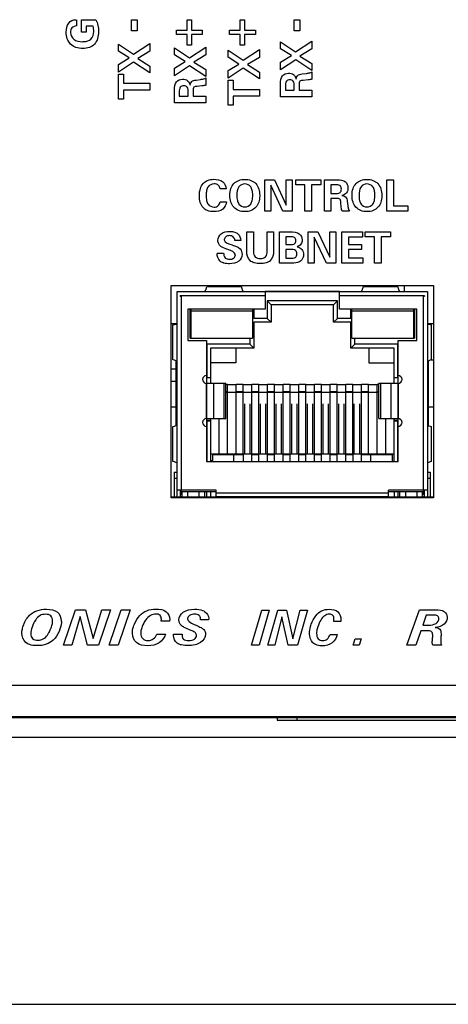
# Paper-space layout 'AV3_1' of a CAD drawing. Header units: inches. Extents: x 0 to 34, y -3.3 to 22.
# Tile 7 of 48: x 15.4 to 16.5, y 0 to 2.5. Entities that reach past the tile are written whole.
import ezdxf

# ---------------------------------------------------------------- set-up
doc = ezdxf.new("R2010")
doc.units = ezdxf.units.IN
doc.header["$LTSCALE"] = 1.87
doc.header["$MEASUREMENT"] = 0
doc.layers.get('0').update_dxf_attribs({"linetype": 'CONTINUOUS'})
doc.layers.add('3_ALL_AXES', color=7, linetype='CONTINUOUS')
doc.layers.add('7_ALL_FEATURES', color=7, linetype='CONTINUOUS')

psp = doc.layouts.new('AV3_1')

# ---------------------------------------------------------------- linework, layer by layer
at = {"color": 2, "linetype": 'Continuous'}
for p, q in [((15.564, 2.519), (15.564, 2.5029)), ((15.7047, 2.4903), (15.7047, 2.519)), ((15.7047, 2.519), (15.7194, 2.519)), ((15.7194, 2.519), (15.7194, 2.4903)), ((15.8475, 2.492), (15.8475, 2.519)), ((15.8475, 2.519), (15.8583, 2.519)), ((15.8583, 2.519), (15.8583, 2.492)), ((15.9831, 2.492), (15.9831, 2.519)), ((15.9831, 2.519), (15.9939, 2.519)), ((15.9939, 2.519), (15.9939, 2.492)), ((16.1208, 2.4903), (16.1208, 2.519)), ((16.1208, 2.519), (16.1355, 2.519)), ((16.1355, 2.519), (16.1355, 2.4903)), ((15.5767, 2.4869), (15.5767, 2.5188)), ((15.5767, 2.5188), (15.6141, 2.5188)), ((15.5894, 2.5021), (15.5894, 2.4869)), ((15.6069, 2.5021), (15.5894, 2.5021)), ((15.5894, 2.4869), (15.5767, 2.4869)), ((15.7194, 2.4903), (15.7047, 2.4903)), ((15.8198, 2.481), (15.8198, 2.492)), ((15.8198, 2.492), (15.8475, 2.492)), ((15.8475, 2.481), (15.8198, 2.481)), ((15.8475, 2.454), (15.8475, 2.481)), ((15.8583, 2.492), (15.886, 2.492)), ((15.8583, 2.481), (15.8583, 2.454)), ((15.886, 2.481), (15.8583, 2.481)), ((15.886, 2.492), (15.886, 2.481)), ((15.9554, 2.481), (15.9554, 2.492)), ((15.9554, 2.492), (15.9831, 2.492)), ((15.9831, 2.481), (15.9554, 2.481)), ((15.9831, 2.454), (15.9831, 2.481)), ((15.9939, 2.492), (16.0217, 2.492)), ((15.9939, 2.481), (15.9939, 2.454)), ((16.0217, 2.481), (15.9939, 2.481)), ((16.0217, 2.492), (16.0217, 2.481)), ((16.1355, 2.4903), (16.1208, 2.4903)), ((15.6716, 2.4386), (15.6716, 2.4565)), ((15.6716, 2.4565), (15.7099, 2.4305)), ((15.7099, 2.4305), (15.7516, 2.4579)), ((15.7516, 2.4579), (15.7516, 2.4381)), ((15.8149, 2.4294), (15.8149, 2.4473)), ((15.8149, 2.4473), (15.8532, 2.4213)), ((15.8583, 2.454), (15.8475, 2.454)), ((15.8532, 2.4213), (15.8949, 2.4487)), ((15.8949, 2.4487), (15.8949, 2.4289)), ((15.9939, 2.454), (15.9831, 2.454)), ((16.086, 2.4448), (16.086, 2.4627)), ((16.086, 2.4627), (16.1244, 2.4367)), ((16.1137, 2.4273), (16.086, 2.4448)), ((16.1244, 2.4367), (16.1661, 2.4641)), ((16.1661, 2.4443), (16.1357, 2.4257)), ((16.1661, 2.4641), (16.1661, 2.4443)), ((15.6993, 2.421), (15.6716, 2.4386)), ((15.6716, 2.4043), (15.6993, 2.421)), ((15.7516, 2.4381), (15.7213, 2.4195)), ((15.7213, 2.4195), (15.7516, 2.4004)), ((15.8425, 2.4118), (15.8149, 2.4294)), ((15.8949, 2.4289), (15.8645, 2.4103)), ((15.9518, 2.4232), (15.9518, 2.4411)), ((15.9518, 2.4411), (15.9902, 2.4151)), ((15.9795, 2.4056), (15.9518, 2.4232)), ((15.9902, 2.4151), (16.0318, 2.4425)), ((16.0318, 2.4226), (16.0015, 2.4041)), ((16.0318, 2.4425), (16.0318, 2.4226)), ((16.086, 2.4105), (16.1137, 2.4273)), ((16.1357, 2.4257), (16.1661, 2.4067)), ((15.7103, 2.4103), (15.6716, 2.3846)), ((15.6716, 2.3846), (15.6716, 2.4043)), ((15.7516, 2.3828), (15.7103, 2.4103)), ((15.7516, 2.4004), (15.7516, 2.3828)), ((15.8149, 2.3951), (15.8425, 2.4118)), ((15.8535, 2.4011), (15.8149, 2.3754)), ((15.8149, 2.3754), (15.8149, 2.3951)), ((15.8949, 2.3736), (15.8535, 2.4011)), ((15.8645, 2.4103), (15.8949, 2.3913)), ((15.9518, 2.3888), (15.9795, 2.4056)), ((15.9905, 2.3949), (15.9518, 2.3691)), ((16.0318, 2.3674), (15.9905, 2.3949)), ((16.0015, 2.4041), (16.0318, 2.385)), ((16.1247, 2.4165), (16.086, 2.3908)), ((16.086, 2.3908), (16.086, 2.4105)), ((16.1661, 2.3891), (16.1247, 2.4165)), ((16.1661, 2.4067), (16.1661, 2.3891)), ((15.6716, 2.3155), (15.6716, 2.3798)), ((15.6716, 2.3798), (15.6846, 2.3798)), ((15.6846, 2.3798), (15.6846, 2.3562)), ((15.8949, 2.3913), (15.8949, 2.3736)), ((15.8949, 2.3703), (15.8949, 2.3517)), ((15.9518, 2.3691), (15.9518, 2.3888)), ((16.0318, 2.385), (16.0318, 2.3674)), ((16.1411, 2.3801), (16.1526, 2.3816)), ((16.1661, 2.3857), (16.1661, 2.3671)), ((15.6846, 2.3562), (15.7516, 2.3562)), ((15.7516, 2.3562), (15.7516, 2.339)), ((15.8699, 2.3647), (15.8814, 2.3662)), ((15.8851, 2.3495), (15.873, 2.3484)), ((15.9518, 2.3001), (15.9518, 2.3644)), ((15.9518, 2.3644), (15.9648, 2.3644)), ((15.9648, 2.3644), (15.9648, 2.3408)), ((16.086, 2.3218), (16.086, 2.355)), ((16.0984, 2.3487), (16.0984, 2.3386)), ((16.1208, 2.3386), (16.1208, 2.3487)), ((16.1338, 2.3534), (16.1338, 2.3386)), ((16.1563, 2.3649), (16.1442, 2.3638)), ((15.6846, 2.339), (15.6846, 2.3155)), ((15.7516, 2.339), (15.6846, 2.339)), ((15.8149, 2.3064), (15.8149, 2.3396)), ((15.8272, 2.3333), (15.8272, 2.3232)), ((15.8272, 2.3232), (15.8496, 2.3232)), ((15.8496, 2.3232), (15.8496, 2.3333)), ((15.8627, 2.3379), (15.8627, 2.3232)), ((15.8627, 2.3232), (15.8949, 2.3232)), ((15.8949, 2.3232), (15.8949, 2.3064)), ((15.9648, 2.3408), (16.0318, 2.3408)), ((15.9648, 2.3236), (15.9648, 2.3001)), ((16.0318, 2.3236), (15.9648, 2.3236)), ((16.0318, 2.3408), (16.0318, 2.3236)), ((16.1661, 2.3218), (16.086, 2.3218)), ((16.0984, 2.3386), (16.1208, 2.3386)), ((16.1338, 2.3386), (16.1661, 2.3386)), ((16.1661, 2.3386), (16.1661, 2.3218)), ((15.6846, 2.3155), (15.6716, 2.3155)), ((15.8949, 2.3064), (15.8149, 2.3064)), ((15.9648, 2.3001), (15.9518, 2.3001)), ((16.0456, 2.0293), (16.0456, 2.1093)), ((16.0456, 2.1093), (16.0703, 2.1093)), ((16.061, 2.0955), (16.061, 2.0293)), ((16.0921, 2.0293), (16.061, 2.0955)), ((16.0703, 2.1093), (16.1004, 2.0449)), ((16.1004, 2.0449), (16.1004, 2.1093)), ((16.1004, 2.1093), (16.1158, 2.1093)), ((16.1158, 2.1093), (16.1158, 2.0293)), ((16.1248, 2.0963), (16.1248, 2.1093)), ((16.1248, 2.1093), (16.1891, 2.1093)), ((16.1484, 2.0963), (16.1248, 2.0963)), ((16.1484, 2.0293), (16.1484, 2.0963)), ((16.1656, 2.0963), (16.1656, 2.0293)), ((16.1891, 2.0963), (16.1656, 2.0963)), ((16.1891, 2.1093), (16.1891, 2.0963)), ((16.1981, 2.0293), (16.1981, 2.1093)), ((16.1981, 2.1093), (16.2314, 2.1093)), ((16.2149, 2.0969), (16.2149, 2.0745)), ((16.225, 2.0969), (16.2149, 2.0969)), ((16.3581, 2.0293), (16.3581, 2.1093)), ((16.3581, 2.1093), (16.3751, 2.1093)), ((16.3751, 2.1093), (16.3751, 2.0428)), ((15.9472, 2.0862), (15.9314, 2.0862)), ((16.2149, 2.0745), (16.225, 2.0745)), ((15.9315, 2.0532), (15.9476, 2.0532)), ((16.2149, 2.0615), (16.2149, 2.0293)), ((16.2297, 2.0615), (16.2149, 2.0615)), ((16.2412, 2.039), (16.2401, 2.0511)), ((16.2565, 2.0543), (16.2579, 2.0427)), ((16.3751, 2.0428), (16.4112, 2.0428)), ((16.4112, 2.0428), (16.4112, 2.0293)), ((16.061, 2.0293), (16.0456, 2.0293)), ((16.1158, 2.0293), (16.0921, 2.0293)), ((16.1656, 2.0293), (16.1484, 2.0293)), ((16.2149, 2.0293), (16.1981, 2.0293)), ((16.262, 2.0293), (16.2434, 2.0293)), ((16.4112, 2.0293), (16.3581, 2.0293)), ((15.9997, 1.9268), (15.9997, 1.9761)), ((15.9997, 1.9761), (16.0167, 1.9761)), ((16.0167, 1.9761), (16.0167, 1.9256)), ((16.0519, 1.9264), (16.0519, 1.9761)), ((16.0519, 1.9761), (16.0684, 1.9761)), ((16.0684, 1.9761), (16.0684, 1.9268)), ((16.0835, 1.8961), (16.0835, 1.9761)), ((16.0835, 1.9761), (16.1109, 1.9761)), ((16.1569, 1.8961), (16.1569, 1.9761)), ((16.1569, 1.9761), (16.1816, 1.9761)), ((16.1816, 1.9761), (16.2117, 1.9118)), ((16.2117, 1.9118), (16.2117, 1.9761)), ((16.2117, 1.9761), (16.2271, 1.9761)), ((16.2271, 1.9761), (16.2271, 1.8961)), ((16.2425, 1.8961), (16.2425, 1.9761)), ((16.2425, 1.9761), (16.2956, 1.9761)), ((16.2956, 1.9761), (16.2956, 1.9628)), ((16.3028, 1.9631), (16.3028, 1.9761)), ((16.3028, 1.9761), (16.3671, 1.9761)), ((16.3671, 1.9761), (16.3671, 1.9631)), ((15.9841, 1.9537), (15.9693, 1.9537)), ((16.0998, 1.9638), (16.0998, 1.9436)), ((16.111, 1.9638), (16.0998, 1.9638)), ((16.0998, 1.9436), (16.111, 1.9436)), ((16.1723, 1.9623), (16.1723, 1.8961)), ((16.2034, 1.8961), (16.1723, 1.9623)), ((16.2599, 1.9628), (16.2599, 1.944)), ((16.2956, 1.9628), (16.2599, 1.9628)), ((16.2599, 1.944), (16.2934, 1.944)), ((16.2934, 1.944), (16.2934, 1.9309)), ((16.3263, 1.9631), (16.3028, 1.9631)), ((16.3263, 1.8961), (16.3263, 1.9631)), ((16.3435, 1.9631), (16.3435, 1.8961)), ((16.3671, 1.9631), (16.3435, 1.9631)), ((15.9236, 1.9221), (15.9404, 1.9221)), ((16.0998, 1.9314), (16.0998, 1.9089)), ((16.111, 1.9314), (16.0998, 1.9314)), ((16.2599, 1.9309), (16.2599, 1.9094)), ((16.2934, 1.9309), (16.2599, 1.9309)), ((16.111, 1.8961), (16.0835, 1.8961)), ((16.0998, 1.9089), (16.111, 1.9089)), ((16.1723, 1.8961), (16.1569, 1.8961)), ((16.2271, 1.8961), (16.2034, 1.8961)), ((16.2968, 1.8961), (16.2425, 1.8961)), ((16.2599, 1.9094), (16.2968, 1.9094)), ((16.2968, 1.9094), (16.2968, 1.8961)), ((16.3435, 1.8961), (16.3263, 1.8961)), ((15.5312, 0.9191), (15.5615, 1.0091)), ((15.5615, 1.0091), (15.5872, 1.0091)), ((15.5872, 1.0091), (15.6072, 0.9356)), ((15.6072, 0.9356), (15.6295, 1.0091)), ((15.6511, 1.0091), (15.6209, 0.9191)), ((15.6295, 1.0091), (15.6511, 1.0091)), ((15.6478, 0.9191), (15.6784, 1.0091)), ((15.7012, 1.0091), (15.6706, 0.9191)), ((15.6784, 1.0091), (15.7012, 1.0091)), ((16.0121, 0.9187), (16.0378, 1.0087)), ((16.057, 1.0087), (16.0312, 0.9187)), ((16.0378, 1.0087), (16.057, 1.0087)), ((16.0538, 0.9187), (16.0793, 1.0087)), ((16.0793, 1.0087), (16.1009, 1.0087)), ((16.1009, 1.0087), (16.1177, 0.9352)), ((16.1177, 0.9352), (16.1365, 1.0087)), ((16.1546, 1.0087), (16.1293, 0.9187)), ((16.1365, 1.0087), (16.1546, 1.0087)), ((16.4086, 0.919), (16.441, 1.009)), ((16.441, 1.009), (16.4828, 1.009)), ((15.5735, 0.9921), (15.5525, 0.9191)), ((15.5924, 0.9191), (15.5735, 0.9921)), ((15.902, 0.9836), (15.8816, 0.9836)), ((16.0894, 0.9917), (16.0717, 0.9187)), ((16.1053, 0.9187), (16.0894, 0.9917)), ((16.4584, 0.9955), (16.45, 0.9701)), ((16.4776, 0.9955), (16.4584, 0.9955)), ((15.8023, 0.98), (15.7808, 0.9799)), ((16.2403, 0.9796), (16.2221, 0.9795)), ((16.45, 0.9701), (16.464, 0.9701)), ((15.7697, 0.9467), (15.7915, 0.9467)), ((15.8125, 0.9436), (15.8126, 0.9469)), ((15.8126, 0.9469), (15.8342, 0.9468)), ((16.2128, 0.9463), (16.2312, 0.9463)), ((16.2719, 0.9187), (16.2767, 0.935)), ((16.2767, 0.935), (16.2925, 0.935)), ((16.2925, 0.935), (16.2873, 0.9187)), ((16.4447, 0.9556), (16.4322, 0.919)), ((16.4611, 0.9556), (16.4447, 0.9556)), ((15.5525, 0.9191), (15.5312, 0.9191)), ((15.6209, 0.9191), (15.5924, 0.9191)), ((15.6706, 0.9191), (15.6478, 0.9191)), ((16.0312, 0.9187), (16.0121, 0.9187)), ((16.0717, 0.9187), (16.0538, 0.9187)), ((16.1293, 0.9187), (16.1053, 0.9187)), ((16.2873, 0.9187), (16.2719, 0.9187)), ((16.4322, 0.919), (16.4086, 0.919)), ((16.4974, 0.919), (16.4752, 0.919))]:
    psp.add_line(p, q, dxfattribs=at)
at = {"color": 3, "linetype": 'Continuous'}
for p, q in [((15.8067, 1.2959), (15.8067, 1.8386)), ((15.8067, 1.8386), (16.4767, 1.8386)), ((16.4017, 1.8386), (16.4017, 1.8236)), ((16.4767, 1.8386), (16.4767, 1.2959)), ((16.4767, 1.2959), (15.8067, 1.2959))]:
    psp.add_line(p, q, dxfattribs=at)
at = {"color": 7, "linetype": 'Continuous'}
for p, q in [((15.8217, 1.2986), (15.8217, 1.8236)), ((15.8217, 1.8236), (16.4617, 1.8236)), ((15.892, 1.8238), (15.8925, 1.824)), ((15.8925, 1.824), (15.8931, 1.8245)), ((16.0467, 1.8236), (16.0467, 1.7786)), ((16.2367, 1.8232), (16.0467, 1.8232)), ((16.2367, 1.7786), (16.2367, 1.8236)), ((16.292, 1.8238), (16.2925, 1.824)), ((16.2925, 1.824), (16.2931, 1.8245)), ((16.4617, 1.8236), (16.4617, 1.2986)), ((15.8294, 1.8119), (15.8294, 1.8129)), ((15.8294, 1.8119), (15.8317, 1.8119)), ((16.2317, 1.7999), (16.0517, 1.7999)), ((16.0517, 1.7999), (16.0617, 1.7899)), ((16.0517, 1.7999), (16.0517, 1.7549)), ((16.2217, 1.7899), (16.0617, 1.7899)), ((16.0617, 1.7899), (16.0617, 1.7449)), ((16.2317, 1.7999), (16.2217, 1.7899)), ((16.2217, 1.7449), (16.2217, 1.7899)), ((16.2317, 1.7549), (16.2317, 1.7999)), ((16.4517, 1.8119), (16.454, 1.8119)), ((16.454, 1.8129), (16.454, 1.8119)), ((15.8492, 1.7786), (15.8492, 1.6986)), ((16.0467, 1.7786), (15.8492, 1.7786)), ((15.8547, 1.7039), (15.8547, 1.7786)), ((15.8577, 1.7039), (15.8577, 1.7781)), ((16.0147, 1.7781), (15.8577, 1.7781)), ((16.0147, 1.7729), (15.8577, 1.7729)), ((16.0147, 1.7781), (16.0147, 1.7039)), ((16.0177, 1.7786), (16.0177, 1.7549)), ((16.4342, 1.7786), (16.2367, 1.7786)), ((16.2657, 1.7549), (16.2657, 1.7786)), ((16.4257, 1.7781), (16.2687, 1.7781)), ((16.2687, 1.7039), (16.2687, 1.7781)), ((16.4257, 1.7729), (16.2687, 1.7729)), ((16.4257, 1.7781), (16.4257, 1.7039)), ((16.4287, 1.7786), (16.4287, 1.7039)), ((16.4342, 1.6986), (16.4342, 1.7786)), ((15.8067, 1.7415), (15.8202, 1.7415)), ((16.0517, 1.7549), (16.0177, 1.7549)), ((16.0617, 1.7449), (16.0177, 1.7449)), ((16.0177, 1.7449), (16.0177, 1.6789)), ((16.0517, 1.7549), (16.0617, 1.7449)), ((16.2317, 1.7549), (16.2217, 1.7449)), ((16.2657, 1.7449), (16.2217, 1.7449)), ((16.2657, 1.7549), (16.2317, 1.7549)), ((16.2657, 1.6789), (16.2657, 1.7449)), ((16.463, 1.7415), (16.4767, 1.7415)), ((15.8492, 1.6986), (15.8967, 1.6986)), ((15.8547, 1.7039), (16.0147, 1.7039)), ((15.8967, 1.6986), (15.8967, 1.5886)), ((16.0077, 1.6889), (15.8972, 1.6889)), ((15.8972, 1.6889), (15.8972, 1.6039)), ((16.0077, 1.7039), (16.0077, 1.6889)), ((16.0077, 1.6889), (16.0177, 1.6789)), ((16.2757, 1.6889), (16.2657, 1.6789)), ((16.2687, 1.7039), (16.4287, 1.7039)), ((16.2757, 1.6889), (16.2757, 1.7039)), ((16.3862, 1.6889), (16.2757, 1.6889)), ((16.3862, 1.6039), (16.3862, 1.6889)), ((16.3867, 1.6986), (16.4342, 1.6986)), ((16.3867, 1.5886), (16.3867, 1.6986)), ((16.0177, 1.6789), (15.9072, 1.6789)), ((15.9072, 1.6789), (15.9072, 1.5886)), ((15.9717, 1.6789), (15.9717, 1.6409)), ((16.3762, 1.6789), (16.2657, 1.6789)), ((16.3117, 1.6789), (16.3117, 1.6409)), ((16.3762, 1.5886), (16.3762, 1.6789)), ((15.8194, 1.4809), (15.8194, 1.6459)), ((15.9717, 1.6409), (15.9072, 1.6409)), ((16.3117, 1.6409), (16.3762, 1.6409)), ((16.464, 1.4809), (16.464, 1.646)), ((16.4712, 1.6486), (16.4767, 1.6486)), ((15.8067, 1.6254), (15.8194, 1.6254)), ((15.8067, 1.5939), (15.8194, 1.5939)), ((15.8967, 1.6039), (15.8972, 1.6039)), ((15.9072, 1.6029), (15.8967, 1.6029)), ((15.9463, 1.5886), (15.8967, 1.5886)), ((15.9463, 1.4986), (15.9463, 1.5886)), ((16.3867, 1.5886), (16.337, 1.5886)), ((16.337, 1.4986), (16.337, 1.5886)), ((16.3867, 1.6029), (16.3762, 1.6029)), ((16.3862, 1.6039), (16.3867, 1.6039)), ((15.9463, 1.5869), (15.9507, 1.5869)), ((15.9507, 1.5669), (15.9463, 1.5669)), ((15.9463, 1.5659), (16.337, 1.5659)), ((15.9507, 1.4084), (15.9507, 1.5869)), ((15.9507, 1.5859), (15.9727, 1.5859)), ((15.9727, 1.5869), (15.9907, 1.5869)), ((15.9727, 1.4084), (15.9727, 1.5869)), ((15.9907, 1.5669), (15.9727, 1.5669)), ((15.9907, 1.4084), (15.9907, 1.5869)), ((15.9907, 1.5859), (16.0127, 1.5859)), ((16.0127, 1.5869), (16.0307, 1.5869)), ((16.0127, 1.4084), (16.0127, 1.5869)), ((16.0307, 1.5669), (16.0127, 1.5669)), ((16.0307, 1.4084), (16.0307, 1.5869)), ((16.0307, 1.5859), (16.0527, 1.5859)), ((16.0527, 1.5869), (16.0707, 1.5869)), ((16.0527, 1.4084), (16.0527, 1.5869)), ((16.0707, 1.5669), (16.0527, 1.5669)), ((16.0707, 1.4084), (16.0707, 1.5869)), ((16.0707, 1.5859), (16.0927, 1.5859)), ((16.0927, 1.5869), (16.1107, 1.5869)), ((16.0927, 1.4084), (16.0927, 1.5869)), ((16.1107, 1.5669), (16.0927, 1.5669)), ((16.1107, 1.4084), (16.1107, 1.5869)), ((16.1107, 1.5859), (16.1327, 1.5859)), ((16.1327, 1.5869), (16.1507, 1.5869)), ((16.1327, 1.4084), (16.1327, 1.5869)), ((16.1507, 1.5669), (16.1327, 1.5669)), ((16.1507, 1.4084), (16.1507, 1.5869)), ((16.1507, 1.5859), (16.1727, 1.5859)), ((16.1727, 1.5869), (16.1907, 1.5869)), ((16.1727, 1.4084), (16.1727, 1.5869)), ((16.1907, 1.5669), (16.1727, 1.5669)), ((16.1907, 1.4084), (16.1907, 1.5869)), ((16.1907, 1.5859), (16.2127, 1.5859)), ((16.2127, 1.5869), (16.2307, 1.5869)), ((16.2127, 1.4084), (16.2127, 1.5869)), ((16.2307, 1.5669), (16.2127, 1.5669)), ((16.2307, 1.4084), (16.2307, 1.5869)), ((16.2307, 1.5859), (16.2527, 1.5859)), ((16.2527, 1.5869), (16.2707, 1.5869)), ((16.2527, 1.4084), (16.2527, 1.5869)), ((16.2707, 1.5669), (16.2527, 1.5669)), ((16.2707, 1.4084), (16.2707, 1.5869)), ((16.2707, 1.5859), (16.2927, 1.5859)), ((16.2927, 1.5869), (16.3107, 1.5869)), ((16.2927, 1.4084), (16.2927, 1.5869)), ((16.3107, 1.5669), (16.2927, 1.5669)), ((16.3107, 1.4084), (16.3107, 1.5869)), ((16.3107, 1.5859), (16.3327, 1.5859)), ((16.3327, 1.5869), (16.337, 1.5869)), ((16.3327, 1.4084), (16.3327, 1.5869)), ((16.337, 1.5669), (16.3327, 1.5669)), ((15.8067, 1.5286), (15.8194, 1.5286)), ((15.9947, 1.4084), (15.9947, 1.5362)), ((16.0087, 1.4084), (16.0087, 1.5362)), ((16.0347, 1.4084), (16.0347, 1.5362)), ((16.0487, 1.4084), (16.0487, 1.5362)), ((16.0747, 1.4084), (16.0747, 1.5362)), ((16.0887, 1.4084), (16.0887, 1.5362)), ((16.1147, 1.4084), (16.1147, 1.5362)), ((16.1287, 1.4084), (16.1287, 1.5362)), ((16.1547, 1.4084), (16.1547, 1.5362)), ((16.1687, 1.4084), (16.1687, 1.5362)), ((16.1947, 1.4084), (16.1947, 1.5362)), ((16.2087, 1.4084), (16.2087, 1.5362)), ((16.2347, 1.4084), (16.2347, 1.5362)), ((16.2487, 1.4084), (16.2487, 1.5362)), ((16.2747, 1.4084), (16.2747, 1.5362)), ((16.2887, 1.4084), (16.2887, 1.5362)), ((16.464, 1.5286), (16.4767, 1.5286)), ((15.8967, 1.4986), (15.9463, 1.4986)), ((15.8967, 1.4986), (15.8967, 1.3886)), ((15.9072, 1.4939), (15.8967, 1.4939)), ((15.8967, 1.4929), (15.9072, 1.4929)), ((15.8972, 1.4939), (15.8972, 1.3886)), ((15.9072, 1.4986), (15.9072, 1.3901)), ((15.9292, 1.4084), (15.9292, 1.4986)), ((16.337, 1.4986), (16.3867, 1.4986)), ((16.3542, 1.4986), (16.3542, 1.4084)), ((16.3762, 1.3886), (16.3762, 1.4986)), ((16.3867, 1.4939), (16.3762, 1.4939)), ((16.3762, 1.4929), (16.3867, 1.4929)), ((16.3862, 1.3886), (16.3862, 1.4939)), ((16.3867, 1.3886), (16.3867, 1.4986)), ((15.8967, 1.3886), (16.3867, 1.3886)), ((15.9072, 1.4084), (16.3762, 1.4084)), ((15.9117, 1.3901), (15.9072, 1.3901)), ((15.9117, 1.407), (15.9907, 1.407)), ((15.9117, 1.407), (15.9117, 1.3901)), ((15.9667, 1.3886), (15.9667, 1.4084)), ((15.9907, 1.407), (15.9907, 1.3886)), ((16.0127, 1.407), (16.0307, 1.407)), ((16.0127, 1.3886), (16.0127, 1.407)), ((16.0307, 1.3886), (16.0307, 1.407)), ((16.0527, 1.407), (16.0707, 1.407)), ((16.0527, 1.3886), (16.0527, 1.407)), ((16.0707, 1.3886), (16.0707, 1.407)), ((16.0927, 1.407), (16.1107, 1.407)), ((16.0927, 1.3886), (16.0927, 1.407)), ((16.1107, 1.3886), (16.1107, 1.407)), ((16.1327, 1.407), (16.1507, 1.407)), ((16.1327, 1.3886), (16.1327, 1.407)), ((16.1507, 1.3886), (16.1507, 1.407)), ((16.1727, 1.407), (16.1907, 1.407)), ((16.1727, 1.3886), (16.1727, 1.407)), ((16.1907, 1.3886), (16.1907, 1.407)), ((16.2127, 1.407), (16.2307, 1.407)), ((16.2127, 1.3886), (16.2127, 1.407)), ((16.2307, 1.3886), (16.2307, 1.407)), ((16.2527, 1.407), (16.2707, 1.407)), ((16.2527, 1.3886), (16.2527, 1.407)), ((16.2707, 1.407), (16.2707, 1.3886)), ((16.2927, 1.407), (16.3717, 1.407)), ((16.2927, 1.3886), (16.2927, 1.407)), ((16.3167, 1.3886), (16.3167, 1.4084)), ((16.3717, 1.407), (16.3717, 1.3886)), ((15.8144, 1.3616), (15.8144, 1.2986)), ((15.8144, 1.3616), (15.8217, 1.3616)), ((16.4617, 1.3616), (16.469, 1.3616)), ((16.469, 1.3616), (16.469, 1.2986)), ((15.9217, 1.3156), (15.8217, 1.3156)), ((15.8294, 1.3156), (15.8294, 1.2986)), ((15.9217, 1.3109), (15.8304, 1.3109)), ((15.8317, 1.3109), (15.8317, 1.3156)), ((15.8342, 1.2986), (15.8342, 1.3109)), ((15.8772, 1.3109), (15.8772, 1.2986)), ((15.8922, 1.2986), (15.8922, 1.3109)), ((15.9072, 1.3109), (15.9072, 1.2986)), ((15.9217, 1.2986), (15.9217, 1.3156)), ((16.4617, 1.3156), (16.3617, 1.3156)), ((16.3617, 1.2986), (16.3617, 1.3156)), ((16.4529, 1.3109), (16.3617, 1.3109)), ((16.3762, 1.3109), (16.3762, 1.2986)), ((16.3912, 1.2986), (16.3912, 1.3109)), ((16.4062, 1.2986), (16.4062, 1.3109)), ((16.4492, 1.2986), (16.4492, 1.3109)), ((16.4517, 1.3156), (16.4517, 1.3109)), ((16.454, 1.2986), (16.454, 1.3156)), ((15.8317, 1.3053), (15.8342, 1.3053)), ((16.3617, 1.2986), (15.9217, 1.2986)), ((16.4492, 1.3053), (16.4517, 1.3053)), ((16.0777, 0.7336), (16.0777, 0.7266)), ((16.0777, 0.7266), (16.9527, 0.7266)), ((7.8127, 0.6836), (25.0927, 0.6836)), ((0, 0), (34, 0))]:
    psp.add_line(p, q, dxfattribs=at)
at = {"color": 9, "linetype": 'Continuous'}
for p, q in [((15.9859, 1.8356), (15.8974, 1.8356)), ((16.3859, 1.8356), (16.2974, 1.8356)), ((16.0467, 1.8129), (15.8294, 1.8129)), ((15.8317, 1.8119), (15.8317, 1.3156)), ((16.454, 1.8129), (16.2367, 1.8129)), ((16.4517, 1.3156), (16.4517, 1.8119)), ((15.8109, 1.6489), (15.8109, 1.738)), ((16.4724, 1.6489), (16.4724, 1.738)), ((15.8967, 1.4986), (15.8967, 1.5886)), ((15.8977, 1.4986), (15.8977, 1.5886)), ((15.9143, 1.5886), (15.9143, 1.4986)), ((15.9416, 1.4986), (15.9416, 1.5886)), ((16.3417, 1.5886), (16.3417, 1.4986)), ((16.369, 1.4986), (16.369, 1.5886)), ((16.3857, 1.5886), (16.3857, 1.4986)), ((16.3867, 1.5886), (16.3867, 1.4986)), ((15.8109, 1.3889), (15.8109, 1.478)), ((16.4724, 1.3889), (16.4724, 1.478)), ((15.8217, 1.3456), (15.8144, 1.3456)), ((16.469, 1.3456), (16.4617, 1.3456)), ((15.8483, 1.3109), (15.8483, 1.2986)), ((15.8968, 1.3109), (15.8968, 1.2986)), ((16.3865, 1.2986), (16.3865, 1.3109)), ((16.435, 1.2986), (16.435, 1.3109)), ((15.9217, 1.3086), (16.3617, 1.3086)), ((16.1277, 0.7336), (16.1277, 0.7266))]:
    psp.add_line(p, q, dxfattribs=at)
at = {"color": 7, "linetype": 'Continuous'}
for centre, radius, start, end in [((15.8967, 1.5986), 0.01, 90, 270), ((16.3867, 1.5986), 0.01, 270, 90), ((15.8967, 1.4886), 0.01, 90, 270), ((16.3867, 1.4886), 0.01, 270, 90), ((15.8393, 1.3153), 0.01, 191.7475, 238.6509), ((16.444, 1.3153), 0.01, 301.349, 348.2541), ((15.8393, 1.3153), 0.0177, 235.5984, 250.7429), ((15.8317, 1.3076), 0.0023, 180, 270), ((16.444, 1.3153), 0.0177, 289.257, 304.4016), ((16.4517, 1.3076), 0.0023, 270, 360)]:
    psp.add_arc(centre, radius, start, end, dxfattribs=at)
for centre, start_param, end_param in [((15.7917, 1.7439), -0.872665, -0.05805), ((16.4917, 1.7438), -3.049167, -2.268928), ((15.7917, 1.643), 6.341235, 7.15585), ((16.4917, 1.643), 2.268928, 3.049167), ((15.7917, 1.4839), -0.872665, -0.05805), ((16.4917, 1.4838), 3.234019, 4.014257), ((15.7917, 1.383), 6.341235, 7.15585), ((16.4917, 1.383), 2.268928, 3.049167)]:
    psp.add_ellipse(centre, major_axis=(0.03, 0), ratio=0.255155, start_param=start_param, end_param=end_param, dxfattribs=at)
at = {"color": 2, "linetype": 'Continuous'}
for points, knots in [([(15.5421, 2.4668), (15.5416, 2.4678), (15.5389, 2.4742), (15.537, 2.4892), (15.5406, 2.5114), (15.5559, 2.519), (15.5625, 2.519)], [0, 0, 0, 0, 0.048526, 0.323339, 0.694824, 1, 1, 1, 1]), ([(15.6141, 2.5188), (15.6164, 2.5143), (15.6198, 2.504), (15.6219, 2.4826), (15.6165, 2.4589), (15.5972, 2.4466), (15.5802, 2.4446), (15.563, 2.4467), (15.5493, 2.4549), (15.5438, 2.463), (15.5421, 2.4668)], [0, 0, 0, 0, 0.10464, 0.222106, 0.451993, 0.557467, 0.677669, 0.802607, 0.912489, 1, 1, 1, 1]), ([(15.564, 2.5029), (15.56, 2.5027), (15.551, 2.4997), (15.547, 2.4838), (15.5564, 2.4652), (15.5725, 2.4625), (15.5821, 2.4628), (15.5832, 2.4629)], [0, 0, 0, 0, 0.171944, 0.350832, 0.622451, 0.956682, 1, 1, 1, 1]), ([(15.5832, 2.4629), (15.5901, 2.4634), (15.604, 2.4669), (15.6091, 2.4844), (15.6083, 2.4956), (15.6075, 2.5), (15.6069, 2.5021)], [0, 0, 0, 0, 0.361845, 0.752834, 0.87756, 1, 1, 1, 1]), ([(15.8814, 2.3662), (15.8842, 2.3665), (15.8888, 2.3673), (15.8933, 2.3691), (15.8949, 2.3703)], [0, 0, 0, 0, 0.581594, 1, 1, 1, 1]), ([(16.086, 2.355), (16.086, 2.3621), (16.0869, 2.3768), (16.1051, 2.3836), (16.1207, 2.3802), (16.1249, 2.371), (16.126, 2.3666)], [0, 0, 0, 0, 0.324588, 0.580267, 0.791156, 1, 1, 1, 1]), ([(16.126, 2.3666), (16.1263, 2.37), (16.1289, 2.3781), (16.1372, 2.3797), (16.1411, 2.3801)], [0, 0, 0, 0, 0.468238, 1, 1, 1, 1]), ([(16.1526, 2.3816), (16.1553, 2.3819), (16.16, 2.3827), (16.1645, 2.3845), (16.1661, 2.3857)], [0, 0, 0, 0, 0.581594, 1, 1, 1, 1]), ([(15.8149, 2.3396), (15.8149, 2.3466), (15.8157, 2.3614), (15.834, 2.3682), (15.8495, 2.3648), (15.8537, 2.3556), (15.8548, 2.3512)], [0, 0, 0, 0, 0.324588, 0.580267, 0.791156, 1, 1, 1, 1]), ([(15.8496, 2.3333), (15.8496, 2.3377), (15.8501, 2.3468), (15.8386, 2.351), (15.8268, 2.3472), (15.8272, 2.3378), (15.8272, 2.3333)], [0, 0, 0, 0, 0.291593, 0.49432, 0.704183, 1, 1, 1, 1]), ([(15.8548, 2.3512), (15.8552, 2.3546), (15.8577, 2.3627), (15.866, 2.3642), (15.8699, 2.3647)], [0, 0, 0, 0, 0.468238, 1, 1, 1, 1]), ([(15.873, 2.3484), (15.87, 2.3481), (15.8624, 2.3481), (15.8627, 2.3407), (15.8627, 2.3379)], [0, 0, 0, 0, 0.525895, 1, 1, 1, 1]), ([(15.8949, 2.3517), (15.8937, 2.3511), (15.8904, 2.35), (15.8871, 2.3497), (15.8851, 2.3495)], [0, 0, 0, 0, 0.406341, 1, 1, 1, 1]), ([(16.1208, 2.3487), (16.1208, 2.3531), (16.1212, 2.3622), (16.1098, 2.3664), (16.0979, 2.3626), (16.0984, 2.3532), (16.0984, 2.3487)], [0, 0, 0, 0, 0.291593, 0.49432, 0.704183, 1, 1, 1, 1]), ([(16.1442, 2.3638), (16.1412, 2.3635), (16.1336, 2.3635), (16.1338, 2.3561), (16.1338, 2.3534)], [0, 0, 0, 0, 0.525895, 1, 1, 1, 1]), ([(16.1661, 2.3671), (16.1648, 2.3665), (16.1616, 2.3654), (16.1583, 2.3651), (16.1563, 2.3649)], [0, 0, 0, 0, 0.406341, 1, 1, 1, 1]), ([(15.8789, 2.0761), (15.8792, 2.0797), (15.8808, 2.0882), (15.887, 2.1004), (15.8998, 2.1093), (15.9177, 2.1116), (15.9392, 2.108), (15.9468, 2.0929), (15.9472, 2.0862)], [0, 0, 0, 0, 0.108233, 0.258113, 0.399759, 0.559308, 0.798233, 1, 1, 1, 1]), ([(15.9314, 2.0862), (15.9312, 2.0896), (15.9276, 2.097), (15.9141, 2.1005), (15.9007, 2.0942), (15.8964, 2.0812), (15.8957, 2.0716), (15.8958, 2.0653), (15.896, 2.0634)], [0, 0, 0, 0, 0.151478, 0.322949, 0.57249, 0.721055, 0.91294, 1, 1, 1, 1]), ([(15.9564, 2.0697), (15.9564, 2.0755), (15.9576, 2.0863), (15.9685, 2.1049), (15.9946, 2.1142), (16.027, 2.1028), (16.0328, 2.0798), (16.0328, 2.0683), (16.0328, 2.0677)], [0, 0, 0, 0, 0.137025, 0.256269, 0.495093, 0.733246, 0.984408, 1, 1, 1, 1]), ([(16.0149, 2.071), (16.0148, 2.0747), (16.0141, 2.0818), (16.0098, 2.0942), (15.9945, 2.102), (15.9754, 2.0917), (15.9743, 2.0772), (15.9744, 2.0696)], [0, 0, 0, 0, 0.145808, 0.27502, 0.492769, 0.710154, 1, 1, 1, 1]), ([(16.225, 2.0745), (16.2294, 2.0745), (16.2386, 2.0741), (16.2427, 2.0855), (16.2389, 2.0974), (16.2295, 2.0969), (16.225, 2.0969)], [0, 0, 0, 0, 0.29164, 0.494282, 0.704138, 1, 1, 1, 1]), ([(16.2314, 2.1093), (16.2384, 2.1093), (16.2532, 2.1084), (16.2599, 2.0902), (16.2566, 2.0746), (16.2473, 2.0704), (16.2429, 2.0693)], [0, 0, 0, 0, 0.324572, 0.580263, 0.791143, 1, 1, 1, 1]), ([(16.2688, 2.0697), (16.2688, 2.0755), (16.27, 2.0863), (16.2808, 2.1049), (16.3069, 2.1142), (16.3393, 2.1028), (16.3451, 2.0798), (16.3451, 2.0683), (16.3451, 2.0677)], [0, 0, 0, 0, 0.137025, 0.256269, 0.495093, 0.733246, 0.984408, 1, 1, 1, 1]), ([(16.3272, 2.071), (16.3271, 2.0747), (16.3264, 2.0818), (16.3221, 2.0942), (16.3069, 2.102), (16.2877, 2.0917), (16.2866, 2.0772), (16.2867, 2.0696)], [0, 0, 0, 0, 0.145808, 0.27502, 0.492769, 0.710154, 1, 1, 1, 1]), ([(15.9476, 2.0532), (15.9471, 2.0463), (15.9398, 2.0303), (15.9175, 2.027), (15.8996, 2.0291), (15.8867, 2.0377), (15.8796, 2.052), (15.8784, 2.0653), (15.8787, 2.0737), (15.8789, 2.0761)], [0, 0, 0, 0, 0.182925, 0.394882, 0.533874, 0.654318, 0.781516, 0.937439, 1, 1, 1, 1]), ([(16.0328, 2.0677), (16.0327, 2.0623), (16.0312, 2.0522), (16.0237, 2.0383), (16.0106, 2.0293), (15.9947, 2.0271), (15.9788, 2.0293), (15.9656, 2.0383), (15.9578, 2.0527), (15.9565, 2.0637), (15.9564, 2.0697)], [0, 0, 0, 0, 0.124884, 0.246218, 0.362787, 0.491796, 0.621107, 0.737967, 0.858666, 1, 1, 1, 1]), ([(15.9744, 2.0696), (15.9744, 2.0652), (15.9748, 2.0576), (15.9794, 2.0447), (15.9946, 2.0368), (16.0099, 2.0446), (16.0143, 2.0576), (16.0149, 2.0657), (16.0149, 2.0705), (16.0149, 2.071)], [0, 0, 0, 0, 0.158905, 0.283231, 0.491229, 0.699661, 0.823809, 0.982632, 1, 1, 1, 1]), ([(16.2429, 2.0693), (16.2463, 2.069), (16.2544, 2.0665), (16.256, 2.0582), (16.2565, 2.0543)], [0, 0, 0, 0, 0.468238, 1, 1, 1, 1]), ([(16.3451, 2.0677), (16.345, 2.0623), (16.3435, 2.0522), (16.3361, 2.0383), (16.3229, 2.0293), (16.307, 2.0271), (16.2911, 2.0293), (16.2779, 2.0383), (16.2701, 2.0527), (16.2688, 2.0637), (16.2688, 2.0697)], [0, 0, 0, 0, 0.124884, 0.246218, 0.362787, 0.491796, 0.621107, 0.737967, 0.858666, 1, 1, 1, 1]), ([(16.2867, 2.0696), (16.2867, 2.0652), (16.2872, 2.0576), (16.2917, 2.0447), (16.3069, 2.0368), (16.3222, 2.0446), (16.3266, 2.0576), (16.3272, 2.0657), (16.3272, 2.0705), (16.3272, 2.071)], [0, 0, 0, 0, 0.158905, 0.283231, 0.491229, 0.699661, 0.823809, 0.982632, 1, 1, 1, 1]), ([(15.896, 2.0634), (15.8962, 2.061), (15.897, 2.0552), (15.9006, 2.044), (15.9142, 2.0378), (15.9278, 2.0418), (15.9312, 2.0496), (15.9315, 2.0532)], [0, 0, 0, 0, 0.129462, 0.305664, 0.604154, 0.806404, 1, 1, 1, 1]), ([(16.2401, 2.0511), (16.2398, 2.0542), (16.2398, 2.0617), (16.2324, 2.0615), (16.2297, 2.0615)], [0, 0, 0, 0, 0.525376, 1, 1, 1, 1]), ([(16.2579, 2.0427), (16.2583, 2.04), (16.259, 2.0353), (16.2608, 2.0309), (16.262, 2.0293)], [0, 0, 0, 0, 0.581526, 1, 1, 1, 1]), ([(16.2434, 2.0293), (16.2428, 2.0305), (16.2418, 2.0337), (16.2414, 2.037), (16.2412, 2.039)], [0, 0, 0, 0, 0.406695, 1, 1, 1, 1]), ([(15.9498, 1.9316), (15.9493, 1.9318), (15.9435, 1.9337), (15.9346, 1.9364), (15.9271, 1.9453), (15.9247, 1.9575), (15.9333, 1.9751), (15.9525, 1.9783), (15.9652, 1.977), (15.9691, 1.9758)], [0, 0, 0, 0, 0.019195, 0.205342, 0.296872, 0.394787, 0.606159, 0.864146, 1, 1, 1, 1]), ([(15.9693, 1.9537), (15.969, 1.9572), (15.9663, 1.9647), (15.9555, 1.9672), (15.9455, 1.9655), (15.9421, 1.9585), (15.9423, 1.9557), (15.9423, 1.9554)], [0, 0, 0, 0, 0.259736, 0.519054, 0.76972, 0.976769, 1, 1, 1, 1]), ([(15.9691, 1.9758), (15.972, 1.9748), (15.9801, 1.9705), (15.9841, 1.9604), (15.9841, 1.9542)], [0, 0, 0, 0, 0.328763, 1, 1, 1, 1]), ([(16.1109, 1.9761), (16.1188, 1.9761), (16.1347, 1.976), (16.143, 1.9576), (16.1394, 1.9436), (16.132, 1.9394), (16.1283, 1.9383)], [0, 0, 0, 0, 0.369931, 0.637903, 0.81722, 1, 1, 1, 1]), ([(15.963, 1.9423), (15.97, 1.94), (15.9834, 1.9365), (15.99, 1.9168), (15.9798, 1.8967), (15.9586, 1.894), (15.9453, 1.8952), (15.9401, 1.8967), (15.9395, 1.897)], [0, 0, 0, 0, 0.229376, 0.379865, 0.580943, 0.835145, 0.979236, 1, 1, 1, 1]), ([(16.111, 1.9436), (16.1148, 1.9436), (16.1226, 1.9435), (16.126, 1.9536), (16.1228, 1.9638), (16.1148, 1.9638), (16.111, 1.9638)], [0, 0, 0, 0, 0.284953, 0.492948, 0.713412, 1, 1, 1, 1]), ([(15.9395, 1.897), (15.9366, 1.8979), (15.9273, 1.9026), (15.9236, 1.9139), (15.9236, 1.921)], [0, 0, 0, 0, 0.298943, 1, 1, 1, 1]), ([(15.9404, 1.9221), (15.9404, 1.9179), (15.9425, 1.9082), (15.9557, 1.9052), (15.9667, 1.9073), (15.9704, 1.9143), (15.9705, 1.9171)], [0, 0, 0, 0, 0.281844, 0.561685, 0.802673, 1, 1, 1, 1]), ([(16.0684, 1.9268), (16.0684, 1.9183), (16.0649, 1.9039), (16.0484, 1.8956), (16.034, 1.8944), (16.0197, 1.8956), (16.003, 1.9038), (15.9997, 1.9183), (15.9997, 1.9268)], [0, 0, 0, 0, 0.240288, 0.355645, 0.499426, 0.644198, 0.759117, 1, 1, 1, 1]), ([(16.0167, 1.9256), (16.0167, 1.921), (16.0193, 1.9102), (16.0345, 1.9068), (16.05, 1.9104), (16.0519, 1.9215), (16.0519, 1.9264)], [0, 0, 0, 0, 0.247573, 0.497019, 0.742443, 1, 1, 1, 1]), ([(16.1283, 1.9383), (16.1329, 1.937), (16.1421, 1.9326), (16.1455, 1.9198), (16.1439, 1.9097), (16.1389, 1.9016), (16.1273, 1.8957), (16.1172, 1.8961), (16.111, 1.8961)], [0, 0, 0, 0, 0.192639, 0.374614, 0.493856, 0.601063, 0.747955, 1, 1, 1, 1]), ([(16.111, 1.9089), (16.1157, 1.9089), (16.1254, 1.9081), (16.1291, 1.9202), (16.1251, 1.9319), (16.1156, 1.9314), (16.111, 1.9314)], [0, 0, 0, 0, 0.299682, 0.502648, 0.705647, 1, 1, 1, 1]), ([(15.4247, 0.9499), (15.4246, 0.9532), (15.4257, 0.9604), (15.4295, 0.9723), (15.4351, 0.9848), (15.4457, 0.9982), (15.4635, 1.0089), (15.4884, 1.0118), (15.5177, 1.0084), (15.5254, 0.9878), (15.5256, 0.9782), (15.5256, 0.9768)], [0, 0, 0, 0, 0.064097, 0.140065, 0.241111, 0.328185, 0.468752, 0.626971, 0.817806, 0.974566, 1, 1, 1, 1]), ([(15.7097, 0.9656), (15.7105, 0.968), (15.7144, 0.9786), (15.7238, 0.9947), (15.7438, 1.0091), (15.7678, 1.012), (15.7947, 1.0097), (15.8027, 0.9913), (15.8026, 0.9826), (15.8025, 0.981), (15.8023, 0.98)], [0, 0, 0, 0, 0.058207, 0.25182, 0.41594, 0.592511, 0.800676, 0.964361, 0.977589, 1, 1, 1, 1]), ([(15.8714, 0.9432), (15.8714, 0.9435), (15.8715, 0.946), (15.8694, 0.9505), (15.8628, 0.954), (15.8531, 0.9582), (15.8418, 0.963), (15.8317, 0.9689), (15.827, 0.976), (15.8248, 0.9885), (15.8373, 1.0084), (15.8628, 1.0112), (15.8807, 1.0104), (15.8869, 1.0078)], [0, 0, 0, 0, 0.005725, 0.055282, 0.09594, 0.164944, 0.2881, 0.363671, 0.415247, 0.468906, 0.632898, 0.851018, 1, 1, 1, 1]), ([(15.8869, 1.0078), (15.889, 1.007), (15.8967, 1.0028), (15.9024, 0.9934), (15.9023, 0.9856), (15.9021, 0.9844), (15.902, 0.9836)], [0, 0, 0, 0, 0.226566, 0.875724, 0.922733, 1, 1, 1, 1]), ([(16.1627, 0.9665), (16.1633, 0.9685), (16.1664, 0.9783), (16.1737, 0.9936), (16.1904, 1.0084), (16.2113, 1.0119), (16.2352, 1.008), (16.2406, 0.9907), (16.2405, 0.9822), (16.2404, 0.9806), (16.2403, 0.9796)], [0, 0, 0, 0, 0.052161, 0.257927, 0.421206, 0.586953, 0.783544, 0.960484, 0.975161, 1, 1, 1, 1]), ([(16.4828, 1.009), (16.4904, 1.009), (16.5053, 1.0092), (16.5152, 0.9893), (16.5054, 0.9687), (16.4898, 0.9652), (16.4818, 0.9642)], [0, 0, 0, 0, 0.277417, 0.467255, 0.704011, 1, 1, 1, 1]), ([(15.4852, 0.9978), (15.4801, 0.9979), (15.47, 0.9959), (15.4582, 0.9825), (15.4506, 0.9663), (15.4457, 0.9497), (15.4507, 0.9335), (15.4608, 0.9315), (15.4658, 0.9315)], [0, 0, 0, 0, 0.152579, 0.314955, 0.52995, 0.715095, 0.85105, 1, 1, 1, 1]), ([(15.4658, 0.9315), (15.4706, 0.9315), (15.4799, 0.9336), (15.4891, 0.9422), (15.4944, 0.9514), (15.4986, 0.9607), (15.502, 0.9708), (15.5043, 0.9823), (15.5003, 0.9958), (15.4902, 0.9978), (15.4852, 0.9978)], [0, 0, 0, 0, 0.145303, 0.296261, 0.376742, 0.482674, 0.613994, 0.713134, 0.851646, 1, 1, 1, 1]), ([(15.7808, 0.9799), (15.781, 0.9808), (15.7812, 0.9827), (15.7816, 0.988), (15.7791, 0.9969), (15.766, 0.9995), (15.7524, 0.9953), (15.7399, 0.9832), (15.7327, 0.9689), (15.7296, 0.959), (15.729, 0.9552)], [0, 0, 0, 0, 0.031302, 0.064482, 0.178892, 0.30003, 0.464359, 0.650064, 0.870103, 1, 1, 1, 1]), ([(15.8485, 0.9872), (15.8484, 0.9868), (15.8483, 0.9838), (15.854, 0.9766), (15.8627, 0.9732), (15.8711, 0.9695), (15.877, 0.9669), (15.8835, 0.9634), (15.8914, 0.9585), (15.897, 0.9426), (15.8851, 0.9254), (15.8666, 0.9187), (15.8498, 0.9171), (15.8363, 0.9182), (15.829, 0.9203), (15.8271, 0.9211)], [0, 0, 0, 0, 0.01005, 0.065456, 0.165226, 0.205589, 0.255761, 0.297614, 0.357127, 0.443832, 0.612565, 0.719955, 0.847177, 0.957156, 1, 1, 1, 1]), ([(15.8816, 0.9836), (15.8816, 0.9839), (15.8818, 0.9847), (15.8818, 0.9888), (15.8786, 0.9969), (15.8658, 0.9988), (15.8545, 0.9972), (15.8489, 0.99), (15.8485, 0.9872)], [0, 0, 0, 0, 0.020468, 0.051702, 0.264335, 0.512129, 0.810202, 1, 1, 1, 1]), ([(16.2221, 0.9795), (16.2223, 0.9805), (16.2225, 0.9824), (16.2227, 0.9875), (16.2213, 0.9959), (16.2097, 0.9993), (16.1978, 0.9946), (16.1875, 0.9824), (16.1818, 0.9686), (16.1793, 0.9592), (16.1788, 0.9558)], [0, 0, 0, 0, 0.033885, 0.069902, 0.191991, 0.304695, 0.456928, 0.641725, 0.872729, 1, 1, 1, 1]), ([(16.464, 0.9701), (16.4707, 0.9701), (16.483, 0.9708), (16.4928, 0.9844), (16.4879, 0.9956), (16.481, 0.9955), (16.4776, 0.9955)], [0, 0, 0, 0, 0.388889, 0.663572, 0.803763, 1, 1, 1, 1]), ([(15.5256, 0.9768), (15.5254, 0.9688), (15.5203, 0.9525), (15.5077, 0.9318), (15.4867, 0.9193), (15.4623, 0.9164), (15.4326, 0.9203), (15.4248, 0.941), (15.4247, 0.9499)], [0, 0, 0, 0, 0.156585, 0.333979, 0.470551, 0.623309, 0.827032, 1, 1, 1, 1]), ([(15.7915, 0.9467), (15.789, 0.9381), (15.7764, 0.9207), (15.7467, 0.9155), (15.7153, 0.9202), (15.7055, 0.9459), (15.7079, 0.96), (15.7097, 0.9656)], [0, 0, 0, 0, 0.208544, 0.444331, 0.672936, 0.866446, 1, 1, 1, 1]), ([(16.2312, 0.9463), (16.2291, 0.938), (16.2197, 0.9213), (16.1934, 0.9145), (16.1657, 0.9212), (16.1588, 0.9463), (16.1611, 0.9605), (16.1627, 0.9665)], [0, 0, 0, 0, 0.213406, 0.430159, 0.640855, 0.84477, 1, 1, 1, 1]), ([(16.4818, 0.9642), (16.4859, 0.9636), (16.4957, 0.9621), (16.4966, 0.9486), (16.4961, 0.9385), (16.4956, 0.9301), (16.4959, 0.9236), (16.4969, 0.9204), (16.4974, 0.919)], [0, 0, 0, 0, 0.230363, 0.45561, 0.640807, 0.813623, 0.916526, 1, 1, 1, 1]), ([(15.729, 0.9552), (15.7287, 0.9531), (15.7282, 0.9462), (15.7318, 0.9336), (15.7473, 0.9295), (15.7619, 0.9336), (15.7678, 0.9422), (15.7697, 0.9467)], [0, 0, 0, 0, 0.100344, 0.320107, 0.547337, 0.766269, 1, 1, 1, 1]), ([(15.8271, 0.9211), (15.8252, 0.9219), (15.817, 0.9263), (15.8125, 0.9364), (15.8125, 0.9436)], [0, 0, 0, 0, 0.224409, 1, 1, 1, 1]), ([(15.8342, 0.9468), (15.8342, 0.9463), (15.8341, 0.945), (15.8339, 0.9405), (15.8377, 0.9314), (15.8519, 0.9307), (15.8652, 0.9314), (15.8712, 0.9398), (15.8714, 0.9432)], [0, 0, 0, 0, 0.030704, 0.070776, 0.261316, 0.505946, 0.80485, 1, 1, 1, 1]), ([(16.1788, 0.9558), (16.1784, 0.9534), (16.1778, 0.9462), (16.1803, 0.934), (16.1939, 0.9289), (16.2069, 0.9337), (16.2112, 0.9419), (16.2128, 0.9463)], [0, 0, 0, 0, 0.124453, 0.355071, 0.563781, 0.763993, 1, 1, 1, 1]), ([(16.4752, 0.919), (16.4747, 0.9199), (16.4741, 0.9222), (16.4739, 0.9277), (16.4745, 0.9353), (16.4756, 0.9441), (16.4736, 0.9558), (16.4649, 0.9556), (16.4611, 0.9556)], [0, 0, 0, 0, 0.065309, 0.155041, 0.353762, 0.555107, 0.754864, 1, 1, 1, 1])]:
    psp.add_open_spline(points, degree=3, knots=knots, dxfattribs=at)
for points in [[(15.9423, 1.9554), (15.9432, 1.9485), (15.9547, 1.945), (15.962, 1.9426)], [(15.9705, 1.9171), (15.9705, 1.9243), (15.959, 1.9285), (15.9516, 1.931)]]:
    psp.add_open_spline(points, degree=3, dxfattribs=at)
at = {"color": 7, "linetype": 'Continuous'}
for points, knots in [([(15.8931, 1.8245), (15.8933, 1.8247), (15.8937, 1.8252), (15.8943, 1.8261), (15.8949, 1.8273), (15.8955, 1.8286), (15.896, 1.8301), (15.8967, 1.8324), (15.8971, 1.8343), (15.8974, 1.8356)], [0, 0, 0, 0, 0.078419, 0.169718, 0.274603, 0.393312, 0.525729, 0.671528, 1, 1, 1, 1]), ([(15.9859, 1.8356), (15.9861, 1.8348), (15.9864, 1.8332), (15.987, 1.8311), (15.9876, 1.8291), (15.9883, 1.8275), (15.989, 1.8261), (15.9896, 1.8251), (15.9901, 1.8246), (15.9906, 1.8241), (15.991, 1.8239), (15.9913, 1.8238)], [0, 0, 0, 0, 0.184647, 0.35363, 0.505348, 0.639033, 0.754403, 0.851815, 0.894195, 0.932724, 1, 1, 1, 1]), ([(16.2931, 1.8245), (16.2933, 1.8247), (16.2937, 1.8252), (16.2943, 1.8261), (16.2949, 1.8273), (16.2955, 1.8286), (16.296, 1.8301), (16.2967, 1.8324), (16.2971, 1.8343), (16.2974, 1.8356)], [0, 0, 0, 0, 0.078419, 0.169718, 0.274603, 0.393312, 0.525729, 0.671528, 1, 1, 1, 1]), ([(16.3859, 1.8356), (16.3861, 1.8348), (16.3864, 1.8332), (16.387, 1.8311), (16.3876, 1.8291), (16.3883, 1.8275), (16.389, 1.8261), (16.3896, 1.8251), (16.3901, 1.8246), (16.3906, 1.8241), (16.391, 1.8239), (16.3913, 1.8238)], [0, 0, 0, 0, 0.184647, 0.35363, 0.505348, 0.639033, 0.754403, 0.851815, 0.894195, 0.932724, 1, 1, 1, 1])]:
    psp.add_open_spline(points, degree=3, knots=knots, dxfattribs=at)
at = {"layer": '3_ALL_AXES', "color": 7, "linetype": 'Continuous'}
for p, q in [((15.8067, 1.2986), (15.9217, 1.2986)), ((16.3617, 1.2986), (16.4767, 1.2986))]:
    psp.add_line(p, q, dxfattribs=at)
at = {"layer": '7_ALL_FEATURES', "color": 9, "linetype": 'Continuous'}
psp.add_line((8.0327, 0.8166), (24.8727, 0.8166), dxfattribs=at)
at = {"layer": '7_ALL_FEATURES', "color": 3, "linetype": 'Continuous'}
psp.add_line((8.0327, 0.7366), (24.8727, 0.7366), dxfattribs=at)
at = {"layer": '7_ALL_FEATURES', "color": 7, "linetype": 'Continuous'}
psp.add_line((14.9527, 0.7336), (17.9527, 0.7336), dxfattribs=at)

doc.saveas('drawing.dxf')
